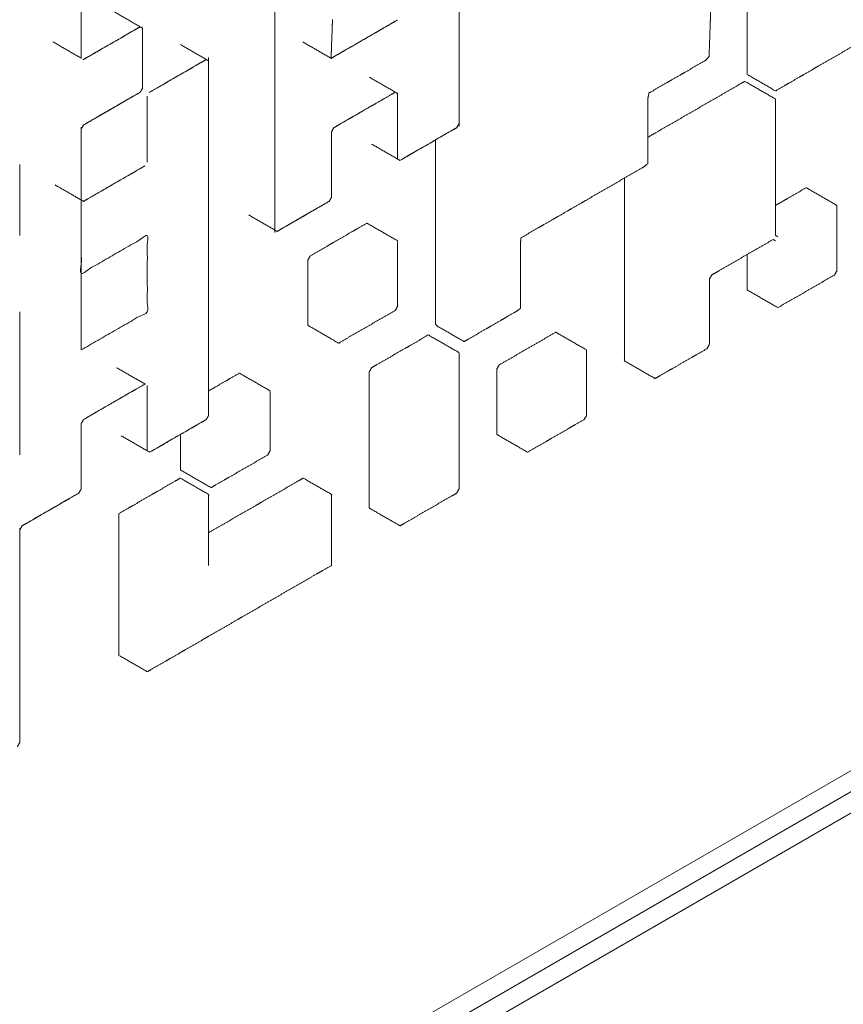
# Model space of a CAD drawing. Header units: millimetres. Extents: x 4 to 1188, y 1 to 840.
# Tile 86 of 123: x 1044.07 to 1045.12, y 146.38 to 147.64. Entities that reach past the tile are written whole.
import ezdxf

# ---------------------------------------------------------------- set-up
doc = ezdxf.new("R2010")
doc.units = ezdxf.units.MM
doc.layers.add('1', color=7, linetype='Continuous', true_color=0xffffff)

msp = doc.modelspace()

# ---------------------------------------------------------------- linework, layer by layer
at = {"layer": '1', "color": 154, "linetype": 'Continuous', "lineweight": 13}
for p, q in [((1046.7631, 147.6169), (1043.2276, 145.5757)), ((1046.7867, 147.6033), (1043.2512, 145.5621)), ((1044.4452, 146.2243), (1045.5922, 146.8864))]:
    msp.add_line(p, q, dxfattribs=at)
for points, knots in [([(1044.5992, 147.4811), (1044.5992, 147.4672), (1044.5992, 147.4532), (1044.5992, 147.4392), (1044.5992, 147.4252), (1044.5992, 147.4182), (1044.5992, 147.4042), (1044.5992, 147.3902), (1044.5992, 147.3763), (1044.5992, 147.3693), (1044.5992, 147.3553), (1044.5992, 147.3483), (1044.5992, 147.3343), (1044.5992, 147.3203), (1044.5992, 147.3063), (1044.5992, 147.2994), (1044.5992, 147.2854), (1044.5992, 147.2784), (1044.5992, 147.2644), (1044.5992, 147.2504), (1044.5996, 147.2441), (1044.6359, 147.2232), (1044.6419, 147.2267), (1044.6541, 147.2337), (1044.6662, 147.2407), (1044.6722, 147.2442), (1044.6843, 147.2512), (1044.6904, 147.2547), (1044.7025, 147.2617), (1044.708, 147.2655), (1044.708, 147.2795), (1044.708, 147.2935), (1044.708, 147.3074), (1044.708, 147.3214), (1044.708, 147.3354), (1044.708, 147.3494), (1044.7087, 147.356), (1044.7208, 147.363), (1044.7329, 147.3699), (1044.739, 147.3734), (1044.7511, 147.3804), (1044.7571, 147.3839), (1044.7693, 147.3909), (1044.7753, 147.3944), (1044.7874, 147.4014), (1044.7935, 147.4049), (1044.8056, 147.4119), (1044.8177, 147.4189), (1044.8298, 147.4259), (1044.8419, 147.4329), (1044.854, 147.4399), (1044.8661, 147.4469), (1044.8711, 147.451), (1044.8711, 147.4649), (1044.8711, 147.4789), (1044.8711, 147.4929), (1044.8711, 147.5069), (1044.8711, 147.5139), (1044.8711, 147.5279), (1044.8711, 147.5349), (1044.8724, 147.5412), (1044.8845, 147.5482), (1044.8966, 147.5551), (1044.9026, 147.5586), (1044.9147, 147.5656), (1044.9208, 147.5691), (1044.9329, 147.5761), (1044.945, 147.5831), (1044.9492, 147.5878), (1044.9498, 147.602), (1044.9503, 147.6163), (1044.9508, 147.6306), (1044.9511, 147.6377), (1044.9516, 147.652), (1044.9519, 147.6591), (1044.9524, 147.6734), (1044.9527, 147.6806), (1044.9578, 147.6848), (1044.9699, 147.6921), (1044.982, 147.6994), (1044.988, 147.703), (1045.0001, 147.7103), (1045.0062, 147.7139), (1045.0183, 147.7212), (1045.0304, 147.7285), (1045.0425, 147.7358), (1045.0546, 147.7431), (1045.0667, 147.7504), (1045.0728, 147.754), (1045.0849, 147.7613), (1045.103, 147.7722), (1045.1091, 147.7758), (1045.1129, 147.7808), (1045.1129, 147.7877), (1045.1129, 147.8017), (1045.1129, 147.8087), (1045.1129, 147.8227), (1045.1129, 147.8297), (1045.1129, 147.8437), (1045.1129, 147.8577), (1045.1129, 147.8647), (1045.1129, 147.8786), (1045.1129, 147.8926), (1045.1129, 147.9066), (1045.1129, 147.9206), (1045.1129, 147.9276), (1045.1129, 147.9416), (1045.1129, 147.9556), (1045.1099, 147.9574), (1045.0737, 147.9784), (1045.0616, 147.9714), (1045.0555, 147.9679), (1045.0434, 147.9609), (1045.0343, 147.9557)], [0, 0, 0.010257, 0.020516, 0.030776, 0.041036, 0.046165, 0.056425, 0.066685, 0.076944, 0.082074, 0.092334, 0.097464, 0.107723, 0.117983, 0.128242, 0.133372, 0.143632, 0.148761, 0.159021, 0.169281, 0.174069, 0.204787, 0.209916, 0.220176, 0.230436, 0.235565, 0.245825, 0.250955, 0.261215, 0.265891, 0.276151, 0.28641, 0.29667, 0.30693, 0.317189, 0.327449, 0.332009, 0.342268, 0.352528, 0.357658, 0.367917, 0.373047, 0.383307, 0.388436, 0.398696, 0.403826, 0.414086, 0.424345, 0.434605, 0.444864, 0.455124, 0.465384, 0.469717, 0.479977, 0.490237, 0.500496, 0.510756, 0.515886, 0.526145, 0.531275, 0.535509, 0.545768, 0.556028, 0.561158, 0.571417, 0.576547, 0.586807, 0.597067, 0.600996, 0.611255, 0.621515, 0.631774, 0.636904, 0.647164, 0.652294, 0.662553, 0.667683, 0.672084, 0.682344, 0.692604, 0.697733, 0.707993, 0.713123, 0.723382, 0.733642, 0.743902, 0.754161, 0.764421, 0.769551, 0.77981, 0.7952, 0.800329, 0.804099, 0.809229, 0.819489, 0.824619, 0.834878, 0.840008, 0.850268, 0.860527, 0.865657, 0.875917, 0.886176, 0.896436, 0.906696, 0.911826, 0.922085, 0.932345, 0.935973, 0.966691, 0.97695, 0.98208, 0.99234, 1, 1]), ([(1044.6294, 147.8649), (1044.6294, 147.851), (1044.6294, 147.837), (1044.6294, 147.8231), (1044.6294, 147.8091), (1044.6294, 147.7951), (1044.6294, 147.7812), (1044.6294, 147.7742), (1044.6294, 147.7602), (1044.6294, 147.7463), (1044.6294, 147.7323), (1044.6294, 147.7254), (1044.6294, 147.7114), (1044.6294, 147.6974), (1044.6294, 147.6835), (1044.6294, 147.6765), (1044.6294, 147.6625), (1044.6294, 147.6556), (1044.6294, 147.6416), (1044.6294, 147.6277), (1044.6294, 147.6137), (1044.6294, 147.5997), (1044.6294, 147.5858), (1044.6294, 147.5718), (1044.6294, 147.5579), (1044.6294, 147.5439), (1044.6294, 147.53), (1044.6294, 147.516), (1044.6294, 147.502), (1044.6294, 147.8649)], [0, 0, 0.019231, 0.038462, 0.057692, 0.076923, 0.096154, 0.115385, 0.125, 0.144231, 0.163462, 0.182693, 0.192308, 0.211538, 0.230769, 0.25, 0.259616, 0.278846, 0.288462, 0.307692, 0.326923, 0.346154, 0.365385, 0.384616, 0.403846, 0.423077, 0.442308, 0.461539, 0.480769, 0.5, 1, 1]), ([(1044.9981, 147.6556), (1044.9981, 147.6416), (1044.9981, 147.6277), (1044.9981, 147.6137), (1044.9981, 147.6068), (1044.9981, 147.5928), (1044.9981, 147.5788), (1044.9981, 147.5649), (1045.0343, 147.544), (1045.0464, 147.5509), (1045.0524, 147.5544), (1045.0645, 147.5614), (1045.0706, 147.5649), (1045.0827, 147.5719), (1045.0887, 147.5754), (1045.1008, 147.5823), (1045.1129, 147.5893), (1045.125, 147.5963), (1045.137, 147.6033), (1045.1491, 147.6102), (1045.1612, 147.6172), (1045.1673, 147.6207), (1045.1793, 147.6277), (1045.1914, 147.6347), (1045.1914, 147.6416), (1045.1914, 147.6556), (1045.1914, 147.6696), (1045.1914, 147.6835), (1045.1914, 147.6905), (1045.1914, 147.7044), (1045.1914, 147.7114), (1045.1914, 147.7254), (1045.1552, 147.7463), (1045.1491, 147.7428), (1045.137, 147.7358), (1045.125, 147.7289), (1045.1129, 147.7219), (1045.1068, 147.7184), (1045.0947, 147.7114), (1045.0887, 147.7079), (1045.0766, 147.701), (1045.0645, 147.694), (1045.0524, 147.687), (1045.0464, 147.6835), (1045.0343, 147.6765), (1045.0222, 147.6696), (1045.0101, 147.6626), (1044.9981, 147.6556)], [0, 0, 0.022222, 0.044445, 0.066667, 0.077778, 0.1, 0.122222, 0.144445, 0.211111, 0.233333, 0.244445, 0.266667, 0.277778, 0.3, 0.311111, 0.333333, 0.355556, 0.377778, 0.4, 0.422222, 0.444444, 0.455556, 0.477778, 0.5, 0.511112, 0.533333, 0.555556, 0.577778, 0.588889, 0.611111, 0.622222, 0.644445, 0.711111, 0.722223, 0.744445, 0.766667, 0.788889, 0.8, 0.822222, 0.833334, 0.855556, 0.877778, 0.9, 0.911111, 0.933333, 0.955556, 0.977778, 1, 1]), ([(1044.3937, 147.729), (1044.3937, 147.3661), (1044.3937, 147.38), (1044.3937, 147.394), (1044.3937, 147.408), (1044.3937, 147.4219), (1044.3937, 147.4359), (1044.3937, 147.4498), (1044.3937, 147.4638), (1044.3937, 147.4708), (1044.3937, 147.4847), (1044.3937, 147.4917), (1044.3937, 147.5057), (1044.3937, 147.5196), (1044.3937, 147.5336), (1044.3937, 147.5475), (1044.3937, 147.5615), (1044.3937, 147.5754), (1044.3937, 147.5894), (1044.3937, 147.6034), (1044.3937, 147.6173), (1044.3937, 147.6243), (1044.3937, 147.6382), (1044.3937, 147.6522), (1044.3937, 147.6662), (1044.3937, 147.6801), (1044.3937, 147.6941), (1044.3937, 147.708), (1044.3937, 147.715), (1044.3937, 147.729)], [0, 0, 0.5, 0.519231, 0.538462, 0.557692, 0.576923, 0.596154, 0.615385, 0.634615, 0.644231, 0.663462, 0.673077, 0.692308, 0.711538, 0.730769, 0.75, 0.769231, 0.788462, 0.807692, 0.826923, 0.846154, 0.855769, 0.875, 0.894231, 0.913462, 0.932692, 0.951923, 0.971154, 0.980769, 1, 1]), ([(1044.146, 147.5858), (1044.146, 147.6765), (1044.146, 147.6696), (1044.146, 147.6556), (1044.146, 147.6486), (1044.146, 147.6347), (1044.146, 147.6207), (1044.146, 147.6137), (1044.146, 147.5998), (1044.146, 147.5858)], [0, 0, 0.5, 0.538463, 0.615384, 0.653847, 0.730769, 0.807692, 0.846153, 0.923076, 1, 1]), ([(1044.2215, 147.6259), (1044.149, 147.5841), (1044.155, 147.5876), (1044.1671, 147.5945), (1044.1792, 147.6015), (1044.1913, 147.6085), (1044.2034, 147.6155), (1044.2155, 147.6225), (1044.2215, 147.6259)], [0, 0, 0.5, 0.541667, 0.625, 0.708334, 0.791667, 0.875, 0.958334, 1, 1]), ([(1044.2245, 147.5474), (1044.2245, 147.6242), (1044.2245, 147.6172), (1044.2245, 147.6033), (1044.2245, 147.5893), (1044.2245, 147.5754), (1044.2245, 147.5614), (1044.2245, 147.5474)], [0, 0, 0.5, 0.545454, 0.636363, 0.727273, 0.818181, 0.90909, 1, 1]), ([(1044.5386, 147.6276), (1044.5507, 147.6346), (1044.4658, 147.5856), (1044.4719, 147.5891), (1044.484, 147.5961), (1044.4962, 147.6031), (1044.5083, 147.6101), (1044.5204, 147.6171), (1044.5325, 147.6241), (1044.5386, 147.6276), (1044.5507, 147.6346)], [0, 0, 0.035714, 0.535714, 0.571429, 0.642857, 0.714286, 0.785714, 0.857143, 0.928571, 0.964286, 1, 1]), ([(1044.4665, 147.6068), (1044.466, 147.5925), (1044.4665, 147.6068), (1044.466, 147.5925)], [0, 0, 0.25, 0.75, 1, 1]), ([(1044.3091, 147.1288), (1044.3091, 147.5823), (1044.3091, 147.5684), (1044.3091, 147.5544), (1044.3091, 147.5405), (1044.3091, 147.5265), (1044.3091, 147.5126), (1044.3091, 147.5056), (1044.3091, 147.4916), (1044.3091, 147.4846), (1044.3091, 147.4707), (1044.3091, 147.4637), (1044.3091, 147.4497), (1044.3091, 147.4358), (1044.3091, 147.4218), (1044.3091, 147.4079), (1044.3091, 147.3939), (1044.3091, 147.38), (1044.3091, 147.366), (1044.3091, 147.3521), (1044.3091, 147.3451), (1044.3091, 147.3311), (1044.3091, 147.3172), (1044.3091, 147.3102), (1044.3091, 147.2962), (1044.3091, 147.2893), (1044.3091, 147.2753), (1044.3091, 147.2613), (1044.3091, 147.2474), (1044.3091, 147.2334), (1044.3091, 147.2195), (1044.3091, 147.2055), (1044.3091, 147.1916), (1044.3091, 147.1776), (1044.3091, 147.1637), (1044.3091, 147.1497), (1044.3091, 147.1357), (1044.3091, 147.1288)], [0, 0, 0.5, 0.515385, 0.530769, 0.546154, 0.561539, 0.576923, 0.584615, 0.6, 0.607692, 0.623077, 0.630769, 0.646154, 0.661538, 0.676923, 0.692308, 0.707692, 0.723077, 0.738462, 0.753846, 0.761539, 0.776923, 0.792308, 0.8, 0.815385, 0.823077, 0.838462, 0.853846, 0.869231, 0.884616, 0.9, 0.915385, 0.930769, 0.946154, 0.961539, 0.976923, 0.992308, 1, 1]), ([(1044.3061, 147.5841), (1044.2336, 147.5422), (1044.2457, 147.5492), (1044.2578, 147.5562), (1044.2699, 147.5631), (1044.2819, 147.5701), (1044.288, 147.5736), (1044.3001, 147.5806), (1044.3061, 147.5841)], [0, 0, 0.5, 0.583333, 0.666666, 0.75, 0.833333, 0.875, 0.958333, 1, 1]), ([(1045.0373, 147.3573), (1045.0373, 147.3573), (1045.0343, 147.359), (1045.0343, 147.373), (1045.0343, 147.3869), (1045.0343, 147.4009), (1045.0343, 147.4149), (1045.0343, 147.4288), (1045.0343, 147.4358), (1045.0343, 147.4497), (1045.0343, 147.4637), (1045.0343, 147.4777), (1045.0343, 147.4846), (1045.0343, 147.4986), (1045.0343, 147.5056), (1045.0343, 147.5195), (1045.0343, 147.5335), (1045.0313, 147.5352), (1044.995, 147.5562), (1044.989, 147.5527), (1044.9769, 147.5457), (1044.9648, 147.5387), (1044.9527, 147.5317), (1044.9406, 147.5248), (1044.9286, 147.5178), (1044.9165, 147.5108), (1044.9044, 147.5038), (1044.8923, 147.4969), (1044.8802, 147.4899), (1044.8712, 147.4847)], [0, 0, 0.000057, 0.013421, 0.051218, 0.089014, 0.126812, 0.164609, 0.202406, 0.221305, 0.259101, 0.296899, 0.334696, 0.353594, 0.391392, 0.41029, 0.448087, 0.485883, 0.499247, 0.612638, 0.631537, 0.669333, 0.707131, 0.744928, 0.782725, 0.820522, 0.858319, 0.896116, 0.933913, 0.97171, 1, 1]), ([(1044.1611, 147.5073), (1044.149, 147.5003), (1044.2215, 147.5422), (1044.2094, 147.5352), (1044.1973, 147.5283), (1044.1853, 147.5213), (1044.1732, 147.5143), (1044.1671, 147.5108), (1044.1611, 147.5073), (1044.149, 147.5003)], [0, 0, 0.041667, 0.541667, 0.625, 0.708333, 0.791667, 0.875, 0.916667, 0.958333, 1, 1]), ([(1044.4692, 147.4968), (1044.5478, 147.5422), (1044.5357, 147.5352), (1044.5236, 147.5282), (1044.5176, 147.5247), (1044.5055, 147.5178), (1044.4934, 147.5108), (1044.4874, 147.5073), (1044.4753, 147.5003), (1044.4692, 147.4968)], [0, 0, 0.5, 0.576923, 0.653846, 0.692307, 0.769231, 0.846154, 0.884616, 0.961538, 1, 1]), ([(1044.5509, 147.5266), (1044.5509, 147.5405), (1044.5509, 147.4568), (1044.5509, 147.4638), (1044.5509, 147.4777), (1044.5509, 147.4917), (1044.5509, 147.5056), (1044.5509, 147.5196), (1044.5509, 147.5266), (1044.5509, 147.5405)], [0, 0, 0.041666, 0.541666, 0.583332, 0.666665, 0.75, 0.833334, 0.916665, 0.958333, 1, 1]), ([(1044.2306, 147.537), (1044.2306, 147.4532), (1044.2306, 147.4602), (1044.2306, 147.4742), (1044.2306, 147.4881), (1044.2306, 147.4951), (1044.2306, 147.5091), (1044.2306, 147.523), (1044.2306, 147.537)], [0, 0, 0.5, 0.541666, 0.625, 0.708332, 0.75, 0.833332, 0.916666, 1, 1]), ([(1044.146, 147.2125), (1044.146, 147.4951), (1044.146, 147.4812), (1044.146, 147.4672), (1044.146, 147.4602), (1044.146, 147.4463), (1044.146, 147.4323), (1044.146, 147.4253), (1044.146, 147.4114), (1044.146, 147.3102), (1044.2306, 147.359), (1044.2306, 147.2613), (1044.146, 147.2125)], [0, 0, 0.37156, 0.389908, 0.408257, 0.417431, 0.43578, 0.454128, 0.463303, 0.481651, 0.614679, 0.743119, 0.87156, 1, 1]), ([(1044.4663, 147.4078), (1044.4663, 147.4916), (1044.4663, 147.4776), (1044.4663, 147.4636), (1044.4663, 147.4497), (1044.4663, 147.4357), (1044.4663, 147.4218), (1044.4663, 147.4078)], [0, 0, 0.5, 0.583334, 0.666666, 0.75, 0.833334, 0.916668, 1, 1]), ([(1044.5538, 147.455), (1044.6264, 147.4968), (1044.6203, 147.4933), (1044.6082, 147.4864), (1044.5961, 147.4794), (1044.5841, 147.4724), (1044.572, 147.4654), (1044.5659, 147.4619), (1044.5538, 147.455)], [0, 0, 0.5, 0.541667, 0.625001, 0.708334, 0.791666, 0.875, 0.916667, 1, 1]), ([(1044.0674, 147.4358), (1044.0674, 147.4497), (1044.0674, 147.359), (1044.0674, 147.373), (1044.0674, 147.3869), (1044.0674, 147.3939), (1044.0674, 147.4079), (1044.0674, 147.4149), (1044.0674, 147.4288), (1044.0674, 147.4358), (1044.0674, 147.4497)], [0, 0, 0.038461, 0.538461, 0.615383, 0.692307, 0.730768, 0.807692, 0.846153, 0.923076, 0.961537, 1, 1]), ([(1044.2276, 147.448), (1044.149, 147.4026), (1044.1611, 147.4096), (1044.1732, 147.4166), (1044.1853, 147.4236), (1044.1973, 147.4306), (1044.2094, 147.4375), (1044.2155, 147.441), (1044.2276, 147.448)], [0, 0, 0.5, 0.576924, 0.653846, 0.730769, 0.807693, 0.884615, 0.923077, 1, 1]), ([(1044.8409, 147.4323), (1044.8409, 147.4218), (1044.8409, 147.4149), (1044.8409, 147.4009), (1044.8409, 147.3939), (1044.8409, 147.38), (1044.8409, 147.366), (1044.8409, 147.3521), (1044.8409, 147.3381), (1044.8409, 147.3241), (1044.8409, 147.3102), (1044.8409, 147.2962), (1044.8409, 147.2823), (1044.8409, 147.2683), (1044.8409, 147.2613), (1044.8409, 147.2474), (1044.8409, 147.2334), (1044.8409, 147.2195), (1044.8409, 147.2055), (1044.8409, 147.1985), (1044.844, 147.1968), (1044.8802, 147.1759), (1044.8863, 147.1794), (1044.8983, 147.1863), (1044.9044, 147.1898), (1044.9165, 147.1968), (1044.9286, 147.2038), (1044.9346, 147.2073), (1044.9467, 147.2142), (1044.9497, 147.2195), (1044.9497, 147.2334), (1044.9497, 147.2474), (1044.9497, 147.2544), (1044.9497, 147.2683), (1044.9497, 147.2823), (1044.9497, 147.2962), (1044.9497, 147.3032), (1044.9527, 147.3084), (1044.9588, 147.3119), (1044.9709, 147.3189), (1044.9829, 147.3259), (1044.995, 147.3329), (1045.0071, 147.3398), (1045.0192, 147.3468), (1045.0313, 147.3538), (1045.0343, 147.3521), (1045.0343, 147.3521)], [0, 0, 0.019129, 0.031895, 0.057429, 0.070195, 0.095729, 0.121261, 0.146795, 0.172328, 0.197861, 0.223394, 0.248927, 0.27446, 0.299993, 0.31276, 0.338293, 0.363827, 0.389359, 0.414893, 0.427659, 0.436686, 0.513286, 0.526052, 0.551586, 0.564352, 0.589885, 0.615418, 0.628185, 0.653718, 0.662746, 0.688279, 0.713812, 0.726578, 0.752112, 0.777645, 0.803178, 0.815944, 0.824972, 0.837738, 0.863271, 0.888804, 0.914338, 0.939871, 0.965404, 0.990937, 0.999964, 1, 1]), ([(1044.9981, 147.3346), (1044.9981, 147.3241), (1044.9981, 147.3102), (1044.9981, 147.2962), (1044.9981, 147.2893), (1045.0011, 147.2875), (1045.0373, 147.2666), (1045.0494, 147.2736), (1045.0615, 147.2805), (1045.0736, 147.2875), (1045.0857, 147.2945), (1045.0978, 147.3015), (1045.1099, 147.3084), (1045.1129, 147.3137), (1045.1129, 147.3276), (1045.1129, 147.3346), (1045.1129, 147.3486), (1045.1129, 147.3555), (1045.1129, 147.3695), (1045.1129, 147.3835), (1045.1129, 147.3974), (1045.0766, 147.4183), (1045.0736, 147.4201), (1045.0615, 147.4131), (1045.0494, 147.4061), (1045.0434, 147.4026), (1045.0343, 147.3974)], [0, 0, 0.029299, 0.068425, 0.107551, 0.127114, 0.140948, 0.258327, 0.297454, 0.33658, 0.375706, 0.414833, 0.453959, 0.493086, 0.506919, 0.546045, 0.565609, 0.604735, 0.624299, 0.663425, 0.702551, 0.741678, 0.859057, 0.87289, 0.912017, 0.951143, 0.970706, 1, 1]), ([(1044.3967, 147.3642), (1044.4632, 147.4026), (1044.4511, 147.3956), (1044.439, 147.3887), (1044.4269, 147.3817), (1044.4209, 147.3782), (1044.4088, 147.3712), (1044.3967, 147.3642)], [0, 0, 0.5, 0.590909, 0.681818, 0.772727, 0.818182, 0.90909, 1, 1]), ([(1044.4391, 147.3329), (1044.436, 147.3276), (1044.436, 147.3137), (1044.436, 147.3067), (1044.436, 147.2927), (1044.436, 147.2788), (1044.436, 147.2648), (1044.436, 147.2579), (1044.436, 147.2439), (1044.4391, 147.2422), (1044.4753, 147.2212), (1044.4874, 147.2282), (1044.4995, 147.2352), (1044.5116, 147.2422), (1044.5237, 147.2491), (1044.5358, 147.2561), (1044.5478, 147.2631), (1044.5509, 147.2683), (1044.5509, 147.2753), (1044.5509, 147.2893), (1044.5509, 147.2962), (1044.5509, 147.3102), (1044.5509, 147.3241), (1044.5509, 147.3381), (1044.5509, 147.3521), (1044.5146, 147.373), (1044.5116, 147.3747), (1044.4995, 147.3678), (1044.4935, 147.3643), (1044.4814, 147.3573), (1044.4693, 147.3503), (1044.4632, 147.3468), (1044.4512, 147.3398), (1044.4391, 147.3329)], [0, 0, 0.011255, 0.043088, 0.059004, 0.090837, 0.122669, 0.154502, 0.170418, 0.202251, 0.213506, 0.309004, 0.340837, 0.372669, 0.404502, 0.436335, 0.468167, 0.5, 0.511255, 0.527171, 0.559004, 0.57492, 0.606753, 0.638586, 0.670418, 0.702251, 0.797749, 0.809004, 0.840836, 0.856753, 0.888585, 0.920418, 0.936335, 0.968167, 1, 1]), ([(1044.0674, 147.2613), (1044.0674, 147.0799), (1044.0674, 147.0869), (1044.0674, 147.1009), (1044.0674, 147.1148), (1044.0674, 147.1288), (1044.0674, 147.1357), (1044.0674, 147.1497), (1044.0674, 147.1567), (1044.0674, 147.1706), (1044.0674, 147.1846), (1044.0674, 147.1916), (1044.0674, 147.2055), (1044.0674, 147.2125), (1044.0674, 147.2265), (1044.0674, 147.2404), (1044.0674, 147.2474), (1044.0674, 147.2613)], [0, 0, 0.5, 0.519232, 0.557692, 0.596154, 0.634616, 0.653847, 0.692308, 0.711538, 0.750001, 0.788462, 0.807693, 0.846153, 0.865385, 0.903846, 0.942308, 0.961538, 1, 1]), ([(1044.6808, 147.1933), (1044.6778, 147.1881), (1044.6778, 147.1741), (1044.6778, 147.1671), (1044.6778, 147.1532), (1044.6778, 147.1462), (1044.6778, 147.1323), (1044.6778, 147.1183), (1044.6778, 147.1043), (1044.6808, 147.1026), (1044.717, 147.0817), (1044.7291, 147.0886), (1044.7412, 147.0956), (1044.7473, 147.0991), (1044.7594, 147.1061), (1044.7714, 147.1131), (1044.7775, 147.1166), (1044.7896, 147.1235), (1044.7926, 147.1288), (1044.7926, 147.1427), (1044.7926, 147.1567), (1044.7926, 147.1706), (1044.7926, 147.1846), (1044.7926, 147.1985), (1044.7926, 147.2125), (1044.7563, 147.2334), (1044.7533, 147.2352), (1044.7412, 147.2282), (1044.7291, 147.2212), (1044.717, 147.2142), (1044.705, 147.2073), (1044.6929, 147.2003), (1044.6808, 147.1933)], [0, 0, 0.011254, 0.043087, 0.059003, 0.090836, 0.106752, 0.138585, 0.170418, 0.202251, 0.213505, 0.309004, 0.340836, 0.372669, 0.388585, 0.420418, 0.452251, 0.468167, 0.5, 0.511255, 0.543087, 0.57492, 0.606753, 0.638585, 0.670418, 0.702251, 0.797749, 0.809004, 0.840836, 0.872669, 0.904502, 0.936334, 0.968167, 1, 1]), ([(1044.5176, 147.1898), (1044.5146, 147.1846), (1044.5146, 147.1706), (1044.5146, 147.1637), (1044.5146, 147.1497), (1044.5146, 147.1357), (1044.5146, 147.1218), (1044.5146, 147.1078), (1044.5146, 147.0939), (1044.5146, 147.0799), (1044.5146, 147.066), (1044.5146, 147.059), (1044.5146, 147.045), (1044.5146, 147.038), (1044.5146, 147.0241), (1044.5146, 147.0101), (1044.5176, 147.0084), (1044.5539, 146.9875), (1044.5599, 146.9909), (1044.572, 146.9979), (1044.5841, 147.0049), (1044.5962, 147.0119), (1044.6083, 147.0189), (1044.6204, 147.0258), (1044.6264, 147.0293), (1044.6294, 147.0346), (1044.6294, 147.0415), (1044.6294, 147.0555), (1044.6294, 147.0695), (1044.6294, 147.0834), (1044.6294, 147.0904), (1044.6294, 147.1043), (1044.6294, 147.1113), (1044.6294, 147.1253), (1044.6294, 147.1323), (1044.6294, 147.1462), (1044.6294, 147.1532), (1044.6294, 147.1671), (1044.6294, 147.1811), (1044.6294, 147.1951), (1044.6294, 147.209), (1044.6264, 147.2108), (1044.5901, 147.2317), (1044.5781, 147.2247), (1044.566, 147.2177), (1044.5599, 147.2142), (1044.5478, 147.2073), (1044.5358, 147.2003), (1044.5237, 147.1933), (1044.5176, 147.1898)], [0, 0, 0.00796, 0.030476, 0.041733, 0.064249, 0.086764, 0.109279, 0.131795, 0.15431, 0.176825, 0.199341, 0.210598, 0.233114, 0.244371, 0.266887, 0.289402, 0.297362, 0.364908, 0.376166, 0.398681, 0.421196, 0.443712, 0.466227, 0.488742, 0.5, 0.50796, 0.519218, 0.541733, 0.564248, 0.586764, 0.598021, 0.620537, 0.631794, 0.65431, 0.665567, 0.688083, 0.69934, 0.721856, 0.744371, 0.766886, 0.789402, 0.797362, 0.864908, 0.887423, 0.909939, 0.921196, 0.943712, 0.966227, 0.988742, 1, 1]), ([(1044.2729, 147.1043), (1044.2729, 147.1009), (1044.2729, 147.0869), (1044.2729, 147.0729), (1044.2729, 147.059), (1044.2759, 147.0572), (1044.3122, 147.0363), (1044.3182, 147.0398), (1044.3303, 147.0468), (1044.3363, 147.0503), (1044.3484, 147.0572), (1044.3605, 147.0642), (1044.3726, 147.0712), (1044.3847, 147.0782), (1044.3877, 147.0834), (1044.3877, 147.0904), (1044.3877, 147.1043), (1044.3877, 147.1183), (1044.3877, 147.1253), (1044.3877, 147.1392), (1044.3877, 147.1462), (1044.3877, 147.1602), (1044.3847, 147.1619), (1044.3484, 147.1828), (1044.3363, 147.1759), (1044.3303, 147.1724), (1044.3182, 147.1654), (1044.3091, 147.1602)], [0, 0, 0.009968, 0.049872, 0.089776, 0.129679, 0.143787, 0.263498, 0.28345, 0.323354, 0.343306, 0.383209, 0.423113, 0.463017, 0.50292, 0.517028, 0.53698, 0.576884, 0.616787, 0.63674, 0.676643, 0.696595, 0.736498, 0.750606, 0.870317, 0.910221, 0.930173, 0.970076, 1, 1]), ([(1044.149, 147.1235), (1044.2276, 147.1689), (1044.2155, 147.1619), (1044.2094, 147.1584), (1044.1973, 147.1514), (1044.1853, 147.1445), (1044.1732, 147.1375), (1044.1611, 147.1305), (1044.149, 147.1235)], [0, 0, 0.5, 0.576923, 0.615385, 0.692307, 0.769231, 0.846154, 0.923076, 1, 1]), ([(1044.2306, 147.1532), (1044.2306, 147.1671), (1044.2306, 147.0834), (1044.2306, 147.0974), (1044.2306, 147.1043), (1044.2306, 147.1183), (1044.2306, 147.1323), (1044.2306, 147.1462), (1044.2306, 147.1532), (1044.2306, 147.1671)], [0, 0, 0.041666, 0.541666, 0.625, 0.666666, 0.75, 0.833332, 0.916666, 0.958332, 1, 1]), ([(1044.2336, 147.0817), (1044.3061, 147.1235), (1044.3001, 147.12), (1044.288, 147.1131), (1044.2759, 147.1061), (1044.2638, 147.0991), (1044.2517, 147.0921), (1044.2457, 147.0886), (1044.2336, 147.0817)], [0, 0, 0.5, 0.541667, 0.625, 0.708334, 0.791667, 0.875, 0.916667, 1, 1]), ([(1044.146, 147.1183), (1044.146, 147.1043), (1044.146, 147.0974), (1044.146, 147.0834), (1044.146, 147.0695), (1044.146, 147.0625), (1044.146, 147.0485), (1044.146, 147.0346), (1044.146, 147.1183)], [0, 0, 0.083335, 0.125, 0.208334, 0.291667, 0.333334, 0.416666, 0.5, 1, 1]), ([(1044.1943, 147.0032), (1044.1943, 146.9892), (1044.1943, 146.9752), (1044.1943, 146.9683), (1044.1943, 146.9543), (1044.1943, 146.9404), (1044.1943, 146.9334), (1044.1943, 146.9194), (1044.1943, 146.9055), (1044.1943, 146.8915), (1044.1943, 146.8776), (1044.1943, 146.8636), (1044.1943, 146.8496), (1044.1943, 146.8427), (1044.1943, 146.8287), (1044.1943, 146.8217), (1044.2306, 146.8008), (1044.2427, 146.8078), (1044.2548, 146.8148), (1044.2608, 146.8182), (1044.2729, 146.8252), (1044.2789, 146.8287), (1044.291, 146.8357), (1044.3031, 146.8427), (1044.3091, 146.8462), (1044.3212, 146.8531), (1044.3333, 146.8601), (1044.3454, 146.8671), (1044.3514, 146.8706), (1044.3635, 146.8776), (1044.3756, 146.8845), (1044.3877, 146.8915), (1044.3998, 146.8985), (1044.4119, 146.9055), (1044.424, 146.9124), (1044.436, 146.9194), (1044.4481, 146.9264), (1044.4542, 146.9299), (1044.4663, 146.9369), (1044.4663, 146.9438), (1044.4663, 146.9578), (1044.4663, 146.9718), (1044.4663, 146.9857), (1044.4663, 146.9927), (1044.4663, 147.0066), (1044.4663, 147.0206), (1044.4663, 147.0276), (1044.43, 147.0485), (1044.424, 147.045), (1044.4119, 147.038), (1044.3998, 147.0311), (1044.3877, 147.0241), (1044.3756, 147.0171), (1044.3696, 147.0136), (1044.3575, 147.0066), (1044.3454, 146.9997), (1044.3333, 146.9927), (1044.3212, 146.9857), (1044.3091, 146.9787)], [0, 0, 0.018182, 0.036364, 0.045455, 0.063637, 0.081819, 0.09091, 0.109092, 0.127274, 0.145456, 0.163637, 0.181819, 0.200002, 0.209092, 0.227274, 0.236365, 0.290911, 0.309093, 0.327275, 0.336366, 0.354548, 0.363639, 0.381821, 0.400003, 0.409094, 0.427275, 0.445458, 0.463639, 0.47273, 0.490912, 0.509094, 0.527276, 0.545458, 0.56364, 0.581822, 0.600004, 0.618186, 0.627277, 0.645459, 0.65455, 0.672732, 0.690914, 0.709095, 0.718187, 0.736368, 0.75455, 0.763641, 0.818187, 0.827278, 0.84546, 0.863642, 0.881823, 0.900006, 0.909096, 0.927278, 0.94546, 0.963642, 0.981824, 1, 1]), ([(1044.3091, 146.9369), (1044.3091, 146.9369), (1044.3091, 146.9438), (1044.3091, 146.9578), (1044.3091, 146.9648), (1044.3091, 146.9787), (1044.3091, 146.9927), (1044.3091, 147.0066), (1044.3091, 147.0206), (1044.3091, 147.0276), (1044.2729, 147.0485), (1044.2668, 147.045), (1044.2548, 147.038), (1044.2427, 147.0311), (1044.2366, 147.0276), (1044.2245, 147.0206), (1044.2125, 147.0136), (1044.2064, 147.0101), (1044.1943, 147.0032)], [0, 0, 0.000022, 0.031272, 0.093769, 0.12502, 0.187517, 0.250016, 0.312515, 0.375013, 0.406263, 0.593759, 0.625008, 0.687507, 0.750005, 0.781255, 0.843753, 0.906252, 0.937501, 1, 1]), ([(1044.0704, 146.9875), (1044.143, 147.0293), (1044.1309, 147.0223), (1044.1248, 147.0189), (1044.1127, 147.0119), (1044.1067, 147.0084), (1044.0946, 147.0014), (1044.0886, 146.9979), (1044.0765, 146.9909), (1044.0704, 146.9875)], [0, 0, 0.5, 0.583334, 0.625, 0.708334, 0.75, 0.833334, 0.875, 0.958334, 1, 1]), ([(1044.0674, 146.7101), (1044.0674, 146.9822), (1044.0674, 146.9683), (1044.0674, 146.9543), (1044.0674, 146.9404), (1044.0674, 146.9334), (1044.0674, 146.9194), (1044.0674, 146.9055), (1044.0674, 146.8985), (1044.0674, 146.8845), (1044.0674, 146.8706), (1044.0674, 146.8566), (1044.0674, 146.8496), (1044.0674, 146.8357), (1044.0674, 146.8217), (1044.0674, 146.8078), (1044.0674, 146.7938), (1044.0674, 146.7799), (1044.0674, 146.7659), (1044.0674, 146.752), (1044.0674, 146.738), (1044.0674, 146.724), (1044.0674, 146.7101)], [0, 0, 0.5, 0.525641, 0.551282, 0.576923, 0.589744, 0.615385, 0.641026, 0.653846, 0.679487, 0.705128, 0.730769, 0.74359, 0.769231, 0.794872, 0.820513, 0.846154, 0.871795, 0.897436, 0.923077, 0.948718, 0.974359, 1, 1])]:
    msp.add_open_spline(points, degree=1, knots=knots, dxfattribs=at)
for points in [[(1044.2215, 147.6259), (1044.1853, 147.6469)], [(1044.2245, 147.6242), (1044.2215, 147.6259)], [(1044.4668, 147.614), (1044.4673, 147.6283), (1044.4668, 147.614)], [(1044.4673, 147.6283), (1044.4676, 147.6354)], [(1044.4665, 147.6068), (1044.4668, 147.614)], [(1044.1097, 147.6068), (1044.146, 147.5858)], [(1044.3091, 147.5823), (1044.2729, 147.6033)], [(1044.4296, 147.6065), (1044.4658, 147.5856)], [(1044.4658, 147.5856), (1044.466, 147.5925)], [(1044.5509, 147.5405), (1044.5146, 147.5615)], [(1044.2215, 147.5422), (1044.2245, 147.5474)], [(1044.5478, 147.5422), (1044.5509, 147.5405)], [(1044.146, 147.4951), (1044.149, 147.5003)], [(1044.6264, 147.4968), (1044.6294, 147.502)], [(1044.4663, 147.4916), (1044.4692, 147.4968)], [(1044.5176, 147.4759), (1044.5538, 147.455)], [(1044.1127, 147.4236), (1044.146, 147.4044)], [(1044.149, 147.4026), (1044.146, 147.4044)], [(1044.4632, 147.4026), (1044.4663, 147.4078)], [(1044.3604, 147.3852), (1044.3967, 147.3642)], [(1044.2276, 147.1689), (1044.1913, 147.1898)], [(1044.146, 147.1183), (1044.149, 147.1235)], [(1044.3061, 147.1235), (1044.3091, 147.1288)], [(1044.1973, 147.1026), (1044.2336, 147.0817)], [(1044.143, 147.0293), (1044.146, 147.0346)], [(1044.0674, 146.9822), (1044.0704, 146.9875)], [(1044.0644, 146.7049), (1044.0674, 146.7101)]]:
    msp.add_open_spline(points, degree=1, dxfattribs=at)

doc.saveas('drawing.dxf')
